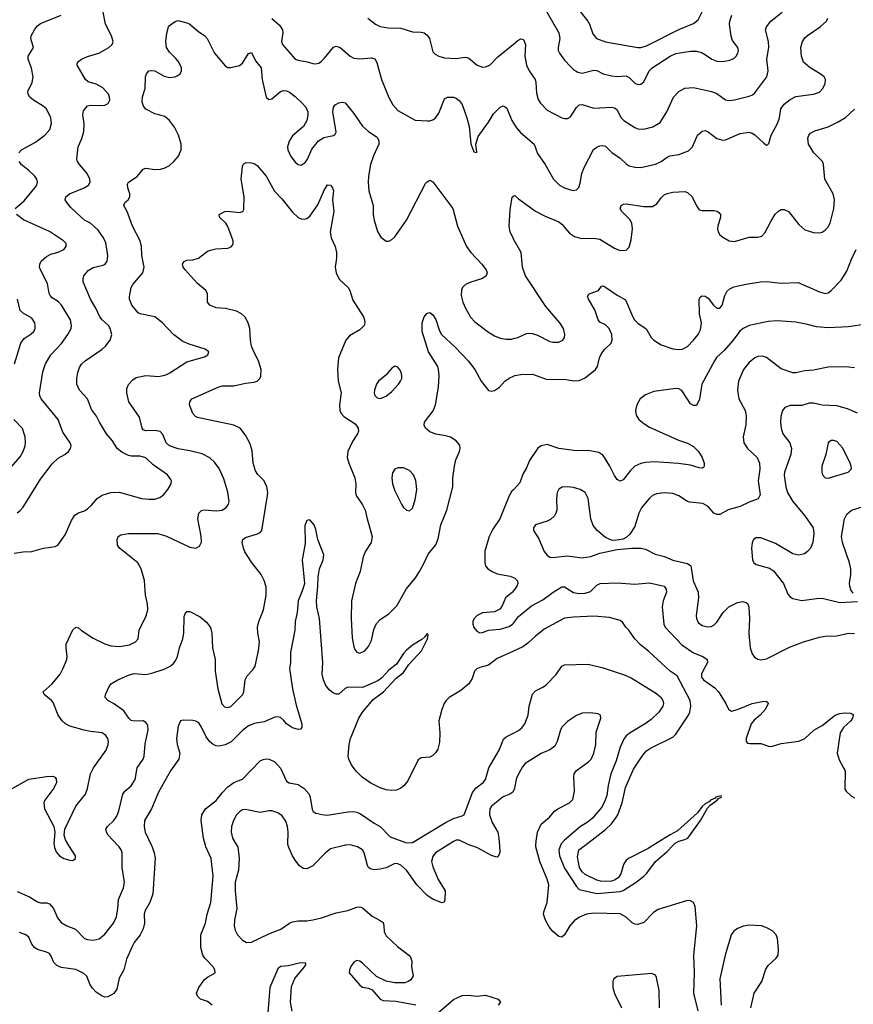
# Model space of a CAD drawing. Header units: inches. Extents: x 990586 to 1117858, y 769490 to 892071.
# Tile 169 of 248: x 1056627 to 1062322, y 838915 to 845639. Entities that reach past the tile are written whole.
import ezdxf

# ---------------------------------------------------------------- set-up
doc = ezdxf.new("R2010")
doc.units = ezdxf.units.IN
doc.header["$MEASUREMENT"] = 0
for name, color, linetype in [('B0853', 7, 'Continuous'), ('B0854', 7, 'Continuous'), ('B0863', 7, 'Continuous'), ('B0864', 7, 'Continuous')]:
    doc.layers.add(name, color=color, linetype=linetype)

msp = doc.modelspace()

# ---------------------------------------------------------------- linework, layer by layer
at = {"layer": 'B0853', "color": 6}
for points, elevation in [([(1056610, 839685.5), (1056695.1, 839650), (1056750, 839614.3), (1056770, 839608.8), (1056810, 839607), (1056830, 839600.1), (1056858.5, 839570), (1056884.8, 839504.8), (1056910, 839472.6), (1056949, 839450), (1057007.5, 839427.5), (1057070, 839365.4), (1057090, 839357.1), (1057130, 839353.6), (1057170, 839361.7), (1057210, 839393.3), (1057268.4, 839470), (1057287.8, 839512.2), (1057298, 839570), (1057302.2, 839630), (1057336.7, 839710), (1057343.6, 839750), (1057327.7, 839850), (1057328, 839950), (1057321.7, 839970), (1057307.4, 839990), (1057297.9, 840000)], 2500), ([(1057527.9, 840000), (1057532.7, 839990), (1057546.7, 839950), (1057553.1, 839913.1), (1057537.4, 839670), (1057516.5, 839610), (1057483.1, 839550), (1057478, 839530), (1057479.2, 839470), (1057471.6, 839430), (1057450, 839390), (1057410, 839337), (1057395.7, 839310), (1057357.8, 839222.2), (1057338.9, 839150), (1057306.5, 839093.5), (1057290, 839017.4), (1057270, 838989.2), (1057230, 838965.3), (1057210, 838964.4), (1057190, 838971.6), (1057150, 838998.5), (1057124.1, 839024.1), (1057108.9, 839048.9), (1057086.1, 839106.1), (1057065.7, 839125.7), (1057010, 839151.6), (1056910, 839167.2), (1056880.4, 839180.4), (1056860.7, 839200.7), (1056843.4, 839243.4), (1056830, 839261.2), (1056811.4, 839271.4), (1056750, 839288.2), (1056730, 839300.6), (1056710, 839324.6), (1056690, 839372.5), (1056669, 839389), (1056625.2, 839405.2)], 2400), ([(1056862.7, 840000), (1056865, 839985), (1056877, 839957), (1056898.4, 839930), (1056930, 839910.3), (1056970, 839899), (1056990, 839898), (1057009.5, 839910), (1057008.4, 839930), (1056964, 840000)], 2600), ([(1057941.4, 838910), (1057910, 838933.6), (1057862.7, 838950), (1057842.2, 838970), (1057836.3, 838990), (1057850.4, 839030), (1057890, 839085), (1057910, 839101.3), (1057963.6, 839130), (1057960.9, 839150), (1057949.4, 839170), (1057891.1, 839230), (1057877.8, 839250), (1057863.9, 839303.9), (1057863.8, 839390), (1057895.8, 839470), (1057907.5, 839530), (1057934.2, 839610), (1057949.9, 839789.9), (1057935.6, 839910), (1057898.9, 839990), (1057896.4, 840000)], 2400), ([(1058110.6, 840000), (1058116.6, 839990), (1058127.8, 839910), (1058122.9, 839830), (1058099.3, 839750), (1058098.9, 839690), (1058110.9, 839570), (1058094.5, 839490), (1058093.1, 839450), (1058100.3, 839420.3), (1058114.4, 839390), (1058150, 839353.5), (1058177.7, 839337.7), (1058210, 839338.8), (1058330, 839395.7), (1058411.4, 839428.6), (1058469.8, 839470.2), (1058490, 839479.3), (1058530, 839485.3), (1058590, 839485.3), (1058630, 839492.2), (1058690, 839505.7), (1058790, 839540), (1058870, 839556.6), (1058930, 839579.3), (1058950, 839580.5), (1058970, 839574.7), (1059035.8, 839515.8), (1059090, 839488.2), (1059110, 839472.6), (1059115.8, 839450), (1059117.1, 839410), (1059130, 839382.5), (1059208.7, 839308.7), (1059285.3, 839250), (1059296.5, 839236.5), (1059305.9, 839210), (1059304.5, 839170), (1059314.8, 839110), (1059298.4, 839081.6), (1059282.2, 839070), (1059258.2, 839061.8), (1059190, 839060.9), (1059131.9, 839071.9), (1059065.8, 839105.8), (1058970, 839195.7), (1058950, 839210.3), (1058930, 839214.5), (1058910, 839203.8), (1058890, 839173), (1058879.9, 839150), (1058878.8, 839130), (1058950, 839044.7), (1058970, 839032.3), (1059010, 839024.4), (1059034.1, 839014.1), (1059089.9, 838949.9), (1059110, 838940.1), (1059196.8, 838936.8), (1059332.4, 838912.4)], 2500), ([(1058843.3, 840000), (1058750, 839976.9), (1058716.8, 839950), (1058630, 839859.5), (1058590, 839839.4), (1058563.1, 839843.1), (1058539.8, 839859.8), (1058510, 839898.5), (1058490.6, 839930), (1058466, 839986), (1058462.4, 840000)], 2500), ([(1059546.7, 840000), (1059468.7, 839950), (1059450, 839924.5), (1059441.4, 839890), (1059450, 839854.7), (1059486.3, 839766.3), (1059533.3, 839690), (1059532, 839628), (1059527.4, 839612.6), (1059518.8, 839610), (1059510, 839609), (1059450, 839632.2), (1059410, 839658.7), (1059339.3, 839730), (1059270, 839830), (1059230, 839865), (1059210, 839874.7), (1059190, 839876.6), (1059130, 839848.1), (1059090, 839838.2), (1059050, 839832.2), (1059020.5, 839840.5), (1059009.5, 839849.5), (1059003.2, 839863.2), (1058981.1, 839950), (1058970, 839970), (1058934, 839990), (1058900.9, 840000)], 2500), ([(1059904.9, 840000), (1059908, 839952), (1059895.9, 839924.1), (1059890, 839920.4), (1059877.6, 839922.4), (1059850, 839931.8), (1059750, 839985.7), (1059708.8, 840000)], 2500), ([(1058488.5, 838868.5), (1058478, 838930), (1058483.5, 839036.5), (1058507.7, 839092.3), (1058573.9, 839170), (1058585.2, 839190), (1058578, 839198), (1058535.7, 839195.7), (1058462.9, 839177.1), (1058410, 839172.3), (1058390, 839158.3), (1058335.1, 839030), (1058323.2, 838856.8)], 2400), ([(1059490, 838860.5), (1059591.6, 838948.4), (1059650, 838974.4), (1059690, 838977.6), (1059750, 838971.4), (1059810, 838978.3), (1059894.9, 838950), (1059911.5, 838930), (1059895.8, 838910)], 2500)]:
    msp.add_lwpolyline(points, dxfattribs=dict(at, elevation=elevation))
at = {"layer": 'B0854', "color": 6}
for points, elevation in [([(1056590, 841996.8), (1056650, 842006), (1056710, 842006.4), (1056790, 842030.1), (1056870, 842040.8), (1056888.9, 842051.1), (1056937.9, 842122.1), (1056980.2, 842219.8), (1057003.5, 842256.5), (1057028, 842272), (1057070, 842285.8), (1057090, 842298.6), (1057117.1, 842322.9), (1057156.4, 842370), (1057190, 842392.9), (1057250, 842411.2), (1057310, 842412.3), (1057460.3, 842370), (1057510, 842363.8), (1057550, 842365.1), (1057583.8, 842376.2), (1057610, 842394.8), (1057639.4, 842430), (1057661.4, 842470), (1057664.1, 842490), (1057660.1, 842500.1), (1057636.9, 842530), (1057538.8, 842598.8), (1057490, 842646.5), (1057450, 842658.5), (1057390, 842658.9), (1057370, 842663.2), (1057325.4, 842685.4), (1057293.1, 842710), (1057262.5, 842762.5), (1057219.8, 842810), (1057172.1, 842890), (1057152.6, 842932.6), (1057117, 842977), (1057091.2, 843051.2), (1057035.1, 843110), (1057016.6, 843150), (1057016.6, 843190), (1057025, 843230), (1057036.4, 843263.6), (1057050, 843286.1), (1057074.5, 843310), (1057190, 843389.2), (1057213.3, 843410), (1057246.1, 843450), (1057257.1, 843490), (1057245.9, 843530), (1057233.4, 843550), (1057190.4, 843590.4), (1057175.8, 843610), (1057148.2, 843670), (1057111.1, 843730), (1057060.6, 843850), (1057059.9, 843870), (1057066.4, 843890), (1057094.4, 843925.6), (1057130, 843946.6), (1057197.2, 843962.8), (1057211.1, 843970), (1057225.6, 843990), (1057230.4, 844030), (1057215.7, 844115.7), (1057200.1, 844150), (1057162.8, 844202.8), (1057110.8, 844250), (1057070, 844271.4), (1057050, 844288.6), (1056977.3, 844357.3), (1056948.5, 844390), (1056937.9, 844410), (1056942.8, 844430), (1056967.6, 844450), (1057068.9, 844490), (1057097.1, 844510), (1057107.8, 844530), (1057105.6, 844550), (1057088.1, 844588.1), (1057034.9, 844650), (1057022.6, 844670), (1057018.7, 844690), (1057025.8, 844770), (1057052.9, 844827.1), (1057065, 844875), (1057067.4, 844927.4), (1057058, 844990), (1057064, 845016), (1057089.6, 845050.4), (1057110, 845055.1), (1057170, 845052.4), (1057210, 845055.7), (1057232.8, 845067.2), (1057242.5, 845090), (1057241.6, 845110), (1057234.4, 845130), (1057194.8, 845174.8), (1057150, 845199.8), (1057095.3, 845215.3), (1057076, 845230), (1057019, 845330), (1057021.2, 845350), (1057048.8, 845370), (1057090, 845387.8), (1057169, 845410), (1057237.2, 845450), (1057259, 845470), (1057265.4, 845490), (1057254.9, 845530), (1057213.3, 845610), (1057198.7, 845690)], 2700), ([(1056621.6, 844730), (1056639, 844750), (1056736.1, 844803.9), (1056798.4, 844850), (1056833, 844890), (1056844.9, 844930), (1056840.5, 844970), (1056810.1, 845030.1), (1056788.8, 845050), (1056721, 845090), (1056696.6, 845110), (1056684.6, 845130), (1056682.5, 845150), (1056713.3, 845210), (1056718.6, 845250), (1056708.4, 845308.4), (1056684.9, 845370), (1056685.7, 845390), (1056720.9, 845450), (1056703, 845510), (1056706.2, 845530), (1056730, 845574.8), (1056750, 845598.4), (1056770, 845613.4), (1056909.9, 845670.1)], 2800), ([(1056964, 840000), (1056939.2, 840039.2), (1056931.5, 840070), (1056936.4, 840110), (1057010.8, 840269.2), (1057076.5, 840350), (1057090.7, 840389.3), (1057111.2, 840490), (1057131.4, 840530), (1057217.3, 840650), (1057232.7, 840690), (1057234.1, 840710), (1057229.2, 840730), (1057216.6, 840750), (1057190, 840768.5), (1057110, 840777.5), (1057067.2, 840787.2), (1056970, 840814.4), (1056939.9, 840830), (1056917.7, 840850), (1056890.3, 840890), (1056856.3, 840976.3), (1056845.4, 840990), (1056793.7, 841030), (1056786.9, 841050), (1056850, 841103.9), (1056903.7, 841170), (1056925.2, 841210), (1056949.6, 841270.4), (1056951.9, 841290), (1056943.8, 841350), (1056945.4, 841374.6), (1056990, 841473), (1057009.9, 841490.1), (1057030, 841486), (1057050, 841468.1), (1057130, 841416.3), (1057210, 841376.1), (1057250, 841362.6), (1057310, 841358.3), (1057376.4, 841370), (1057418, 841390), (1057436, 841410), (1057442.8, 841470), (1057491.4, 841568.6), (1057502.4, 841610), (1057500.5, 841650), (1057485.9, 841710), (1057479.7, 841810), (1057457, 841890), (1057435.2, 841930), (1057309.9, 842030), (1057296.3, 842050), (1057292.2, 842090), (1057300.8, 842110), (1057319.3, 842120.7), (1057369.9, 842130.1), (1057570, 842130.9), (1057630, 842111.8), (1057790, 842035.9), (1057830, 842030.7), (1057856.4, 842043.6), (1057868.6, 842071.4), (1057868.1, 842111.9), (1057844.1, 842230), (1057852.1, 842270), (1057870, 842286.4), (1057890, 842292.4), (1057970, 842284.2), (1058010, 842290.1), (1058040.9, 842310), (1058054.2, 842330), (1058058, 842350), (1058048.2, 842411.8), (1058022.8, 842502.8), (1057990, 842574.1), (1057958.2, 842618.2), (1057926.3, 842646.3), (1057874.5, 842674.5), (1057790, 842695.9), (1057710, 842707.6), (1057650, 842729), (1057628.8, 842748.8), (1057606.3, 842806.3), (1057586.4, 842826.4), (1057550, 842833.9), (1057490, 842830.5), (1057470, 842838.7), (1057463, 842850), (1057445.4, 842925.4), (1057372.4, 843030), (1057358.3, 843090), (1057358.3, 843121.7), (1057370, 843147.2), (1057399.8, 843180.2), (1057423.7, 843196.3), (1057490, 843208.7), (1057577.5, 843202.5), (1057626.4, 843213.6), (1057653.4, 843226.6), (1057770, 843302.3), (1057890, 843336.6), (1057911.6, 843350), (1057919.8, 843370), (1057895.4, 843390), (1057784, 843424), (1057742.7, 843442.7), (1057678.3, 843490), (1057603.8, 843570), (1057550, 843609.2), (1057450.7, 843630.7), (1057437.8, 843637.8), (1057392.5, 843690), (1057377.6, 843730), (1057376.9, 843750), (1057389.5, 843810), (1057399.5, 843830), (1057468.6, 843910), (1057476.9, 843950), (1057461.2, 844030), (1057458.6, 844090), (1057451, 844130), (1057396.9, 844230), (1057361.6, 844330), (1057338.1, 844370), (1057344.7, 844390), (1057368.1, 844410), (1057380.4, 844430), (1057379.6, 844450), (1057365.1, 844490), (1057363.6, 844516.4), (1057369.9, 844530.1), (1057430.9, 844569.1), (1057470, 844618.6), (1057490, 844625.4), (1057550, 844616), (1057590, 844618.6), (1057614.6, 844625.4), (1057650, 844644.2), (1057679.9, 844670), (1057712.5, 844707.5), (1057730.6, 844750), (1057730.2, 844790), (1057711.9, 844850), (1057684.6, 844904.6), (1057650.5, 844950.5), (1057617.8, 844977.8), (1057550, 844997.6), (1057490, 845029.3), (1057472.6, 845050), (1057464.6, 845075.4), (1057466.7, 845113.3), (1057484.8, 845170), (1057486.4, 845250), (1057494, 845270), (1057510, 845289.3), (1057526.7, 845293.3), (1057550, 845291), (1057613.8, 845253.8), (1057650, 845244.6), (1057690, 845249.7), (1057704, 845256), (1057724.5, 845270), (1057733.2, 845290), (1057732.5, 845310), (1057714.5, 845350), (1057694.8, 845374.8), (1057650, 845416.9), (1057629.5, 845450), (1057625.4, 845490), (1057632, 845548), (1057643.5, 845590), (1057650, 845599.5), (1057690, 845628), (1057710, 845633.2), (1057770, 845618.8), (1057790, 845608.6), (1057850, 845557.4), (1057890, 845530.8), (1057908.9, 845510), (1057959, 845410), (1058030, 845324.3), (1058050, 845312.4), (1058070, 845312.5), (1058130, 845326), (1058150, 845343.5), (1058190, 845409.2), (1058210, 845415.1), (1058238.7, 845358.7), (1058277.1, 845310), (1058283.9, 845230), (1058310.5, 845110), (1058330, 845093.8), (1058350, 845099.3), (1058410, 845149.7), (1058430, 845155), (1058450, 845152.8), (1058470, 845143.9), (1058510, 845115.1), (1058557.8, 845070), (1058581.8, 845041.8), (1058594.7, 845010), (1058595.9, 844990), (1058588.3, 844951.7), (1058565.2, 844910), (1058490, 844846.7), (1058468.5, 844810), (1058457.8, 844770), (1058459.5, 844750), (1058477.9, 844710), (1058510, 844666.3), (1058530, 844650.1), (1058550, 844646.3), (1058576.5, 844663.5), (1058593.2, 844686.8), (1058624.1, 844755.9), (1058668.2, 844811.8), (1058705.9, 844834.1), (1058770, 844847.9), (1058782.2, 844857.8), (1058788.3, 844871.7), (1058766.9, 845010), (1058770, 845042), (1058782.6, 845057.4), (1058807.7, 845072.3), (1058830, 845076.8), (1058850.6, 845070.6), (1058910, 844999.2), (1058970, 844911.4), (1059010, 844876.5), (1059062, 844842), (1059074, 844830), (1059081.9, 844810), (1059079.8, 844790), (1059043.2, 844710), (1059022.9, 844650), (1059009.9, 844570.1), (1059008.3, 844530), (1059012.4, 844470), (1059041, 844370), (1059042, 844310), (1059048.2, 844270), (1059071.9, 844191.9), (1059093.6, 844153.6), (1059130, 844126.5), (1059150, 844125.9), (1059170, 844137.4), (1059190, 844157.2), (1059270, 844270.1), (1059400.1, 844519.9), (1059410, 844532.5), (1059430, 844542.8), (1059450, 844531.3), (1059586.5, 844350), (1059617.3, 844230), (1059678.6, 844090), (1059709.3, 844049.3), (1059784, 843970), (1059813.7, 843930), (1059821.6, 843910), (1059815.1, 843890), (1059787.9, 843872.1), (1059710, 843847.2), (1059672.2, 843830), (1059651.6, 843810), (1059645.1, 843794.9), (1059643.3, 843756.7), (1059655.6, 843710), (1059672.2, 843670), (1059707.9, 843607.9), (1059737, 843577), (1059830, 843505.9), (1059870, 843481.4), (1059910, 843465.2), (1059950, 843458.1), (1059990, 843458.4), (1060000, 843461.1)], 2600), ([(1058350, 845648), (1058403.1, 845603.1), (1058422.8, 845570), (1058424.9, 845550), (1058416.3, 845490), (1058422.4, 845470), (1058510, 845370.8), (1058530, 845362.3), (1058591.8, 845351.8), (1058630, 845339.2), (1058650, 845337.4), (1058670, 845342.7), (1058690, 845355.4), (1058710, 845376.1), (1058770, 845451), (1058790, 845459.2), (1058817.6, 845450), (1058885.5, 845390), (1058910, 845376.5), (1058950, 845371.7), (1059030, 845379.1), (1059052.8, 845372.8), (1059068.2, 845348.2), (1059098, 845230), (1059150, 845107.4), (1059176.9, 845056.9), (1059210, 845019.8), (1059330, 844953.3), (1059410, 844948.1), (1059430, 844949.1), (1059450, 844956.5), (1059470, 844971.9), (1059490, 845000.4), (1059530, 845098.5), (1059550.1, 845110.1), (1059590, 845109.6), (1059610, 845103.1), (1059630, 845088.4), (1059650, 845060.5), (1059682, 844970), (1059697.3, 844910), (1059710, 844790.8), (1059730, 844738), (1059750, 844732), (1059744.2, 844790), (1059758.7, 844841.3), (1059830, 844938.9), (1059863.6, 844996.4), (1059910, 845041.9), (1059930, 845050.1), (1059944.8, 845044.8), (1059954.4, 845034.4), (1059989.1, 844950), (1060000, 844932.6)], 2700), ([(1059005, 845650), (1059057.4, 845610), (1059090, 845593.4), (1059144.2, 845584.2), (1059230, 845582.4), (1059310, 845556.3), (1059370, 845555.1), (1059390, 845549.6), (1059410, 845533.7), (1059426.4, 845510), (1059450, 845420.1), (1059464.7, 845404.7), (1059490, 845389.4), (1059530, 845379.6), (1059610, 845375.2), (1059670, 845384.3), (1059682.1, 845382.1), (1059696, 845376), (1059751.4, 845330), (1059790, 845316.1), (1059810, 845317.1), (1059837.9, 845330), (1059893.4, 845386.6), (1060000, 845472.2)], 2800), ([(1056596.5, 844350), (1056657.6, 844402.4), (1056730.8, 844490), (1056744.8, 844510), (1056749.9, 844530), (1056744.9, 844550), (1056731, 844570), (1056689.9, 844610), (1056637.7, 844650), (1056630, 844661.8), (1056624.8, 844670)], 2800), ([(1057297.9, 840000), (1057232, 840070), (1057220.3, 840090), (1057216.3, 840110), (1057226.1, 840130), (1057270, 840170.4), (1057290, 840199.4), (1057304, 840236), (1057332.2, 840350), (1057346.2, 840370), (1057390, 840406.2), (1057416.8, 840450), (1057430.4, 840530), (1057470, 840589.7), (1057477.1, 840610), (1057485.1, 840694.9), (1057505.8, 840790), (1057502.4, 840822.4), (1057490, 840840.5), (1057470, 840850.5), (1057410, 840848.2), (1057390, 840853.6), (1057373, 840870), (1057338.7, 840918.7), (1057268.3, 840968.3), (1057229.4, 840990), (1057210.9, 841010), (1057214.1, 841030), (1057241.9, 841090), (1057255.2, 841104.8), (1057298.8, 841130), (1057370, 841163.3), (1057410, 841173.4), (1057490, 841167.9), (1057530, 841175.5), (1057615.4, 841204.6), (1057655, 841225), (1057677.5, 841242.5), (1057694.8, 841265.2), (1057705.7, 841290), (1057719.1, 841350), (1057742.5, 841410), (1057748.5, 841450), (1057750, 841563.8), (1057757.2, 841582.8), (1057770, 841597.9), (1057790, 841598.7), (1057860.8, 841560.8), (1057903.8, 841523.8), (1057930, 841487.3), (1057939.7, 841450), (1057944.2, 841350), (1057963.2, 841270), (1057963.2, 841190), (1057980, 841070), (1058007.4, 840967.4), (1058025.8, 840945.8), (1058050, 840942.5), (1058070, 840949.2), (1058151.5, 841030), (1058159.4, 841050), (1058168.5, 841131.5), (1058182.1, 841157.9), (1058219.7, 841200.3), (1058235.1, 841224.9), (1058259.8, 841330), (1058264.9, 841390), (1058253.3, 841450), (1058250.8, 841490), (1058260.8, 841530), (1058292.7, 841610), (1058310.2, 841710.2), (1058310, 841765.1), (1058296.4, 841810), (1058276.4, 841850), (1058210, 841935.4), (1058166.1, 842006.1), (1058155.4, 842030), (1058146.8, 842070), (1058151.4, 842090), (1058170, 842103.8), (1058252.8, 842127.2), (1058270, 842136.6), (1058282.4, 842150), (1058320.6, 842390), (1058322.6, 842410), (1058315.1, 842450), (1058297.7, 842490), (1058254.1, 842534.1), (1058239, 842559), (1058222, 842610), (1058215, 842695), (1058202.4, 842742.4), (1058170, 842801.3), (1058132.4, 842850), (1058089.8, 842869.8), (1057843, 842923), (1057828.5, 842930), (1057809.2, 842950), (1057787.5, 843010), (1057789.9, 843030), (1057803.9, 843050), (1057983, 843130), (1058010, 843138), (1058090, 843138.4), (1058170, 843156.8), (1058230, 843163.5), (1058249.5, 843170.5), (1058268.8, 843190), (1058274.6, 843205.4), (1058276.2, 843250), (1058257.9, 843310), (1058225.9, 843370), (1058210.4, 843410), (1058203.6, 843450), (1058199.7, 843530), (1058187.9, 843570), (1058167.3, 843607.3), (1058143.4, 843630), (1058107.8, 843647.8), (1058033.9, 843666.1), (1057970, 843672.5), (1057925.5, 843690), (1057909.8, 843710), (1057911, 843770), (1057898, 843790), (1057840.3, 843840.3), (1057758.1, 843930), (1057743.7, 843950), (1057739.1, 843970), (1057750, 843986.9), (1057770, 843996.6), (1057810, 843998.3), (1057848.3, 844011.7), (1057910, 844057.8), (1057930, 844065.8), (1057966.6, 844073.4), (1058050, 844080.1), (1058072.4, 844087.6), (1058081.2, 844098.8), (1058086.5, 844110), (1058086.3, 844130), (1058050, 844227.9), (1058034.7, 844250), (1057991.6, 844290), (1057990.5, 844310), (1058028.4, 844330), (1058048, 844332), (1058130, 844322.2), (1058150.9, 844329.1), (1058157.9, 844342.1), (1058161.2, 844430), (1058139.7, 844550), (1058150, 844636), (1058153.7, 844650), (1058161.9, 844658.1), (1058175.2, 844664.8), (1058210, 844662.3), (1058230, 844657.7), (1058250, 844643.8), (1058310, 844570.1), (1058367.7, 844467.7), (1058417.1, 844417.1), (1058490, 844325.1), (1058530, 844289.3), (1058550, 844279.7), (1058570, 844276.4), (1058590, 844281.6), (1058610, 844296.6), (1058664.1, 844375.9), (1058710, 844478.7), (1058730, 844512.3), (1058750.8, 844510), (1058764.6, 844490), (1058770.6, 844470), (1058763.8, 844410), (1058773.9, 844330), (1058747.4, 844190), (1058754.6, 844150), (1058782.4, 844090), (1058792.5, 844050), (1058792, 844010), (1058783.1, 843950), (1058788.2, 843910), (1058810, 843866.7), (1058870.7, 843810), (1058882.1, 843790), (1058903, 843723), (1058976.1, 843610), (1058983.1, 843590), (1058985.8, 843570), (1058980.9, 843550), (1058950, 843521), (1058880.6, 843479.4), (1058855.3, 843450), (1058804.8, 843330), (1058798.3, 843250), (1058803, 843170), (1058824.2, 843090), (1058812.5, 843010), (1058814, 842970), (1058823.1, 842950), (1058841.2, 842930), (1058918.4, 842878.4), (1058940.4, 842850), (1058942.5, 842830), (1058934, 842810), (1058901.3, 842758.7), (1058868.1, 842690), (1058865.2, 842650), (1058875.9, 842610), (1058917.4, 842510), (1058923.9, 842470), (1058920.8, 842410), (1058926, 842390), (1058970, 842326.8), (1058988, 842290), (1059000.4, 842230), (1059035, 842110), (1059028, 842070), (1058989.2, 842010.8), (1058972.8, 841970), (1058953.7, 841870), (1058921, 841790), (1058893.4, 841670), (1058891.5, 841550), (1058898.7, 841418.7), (1058910, 841356), (1058917.5, 841337.5), (1058930, 841319.5), (1058950, 841313), (1058985.2, 841330), (1059010, 841357.8), (1059030, 841399.8), (1059045.6, 841474.4), (1059065.4, 841514.6), (1059090, 841542), (1059150, 841581.5), (1059203.4, 841636.6), (1059268.5, 841750), (1059331.8, 841828.2), (1059358.3, 841870), (1059391.1, 841930), (1059416.9, 841990), (1059470, 842053.8), (1059486.6, 842093.4), (1059505.3, 842190), (1059546.4, 842290), (1059585.9, 842450), (1059587.2, 842510), (1059597.7, 842590), (1059607.2, 842632.8), (1059631.6, 842690), (1059636.4, 842710), (1059633, 842733), (1059610, 842764.1), (1059570, 842787.3), (1059537.6, 842797.6), (1059470, 842808.3), (1059430, 842825.1), (1059399.9, 842850), (1059389.9, 842870), (1059392.8, 842890), (1059451, 842969), (1059468.8, 843010), (1059489.3, 843130), (1059492.9, 843210), (1059489.4, 843249.4), (1059482.7, 843270), (1059419.7, 843370), (1059376.4, 843510), (1059376, 843570), (1059390, 843609), (1059410, 843635.5), (1059430, 843639.9), (1059450, 843623.6), (1059470, 843591.9), (1059495.2, 843515.2), (1059509.3, 843490), (1059602.6, 843402.6), (1059691.7, 843310), (1059736.9, 843250), (1059779.5, 843170), (1059830, 843107.8), (1059850, 843101.6), (1059870, 843106.4), (1059905.9, 843130), (1059942.6, 843170), (1059970, 843191), (1060000, 843204.5)], 2500), ([(1060000, 844143.3), (1059979, 844190), (1059971.6, 844230), (1059978.2, 844341.8), (1059991.5, 844428.5), (1060000, 844434.2)], 2600), ([(1056610, 842272.5), (1056630, 842286.3), (1056651.7, 842310), (1056770, 842500.8), (1056850, 842606.3), (1056890, 842644.1), (1056935.6, 842670), (1056960.6, 842690), (1056974.1, 842710), (1056977.9, 842730), (1056972.7, 842750), (1056921.7, 842821.7), (1056889.5, 842910), (1056774.5, 843050), (1056765.3, 843070), (1056762.6, 843090), (1056785.9, 843234.1), (1056803.8, 843290), (1056840.3, 843350), (1056912.5, 843427.5), (1056956.9, 843490), (1056978.2, 843530), (1056981.3, 843550), (1056974.2, 843590), (1056913.8, 843690), (1056891.9, 843711.9), (1056850, 843739.3), (1056835.5, 843755.5), (1056828.5, 843770), (1056818.4, 843838.4), (1056769.6, 843930), (1056763.5, 843950), (1056764.1, 843970), (1056773.6, 843990), (1056810, 844023.2), (1056841.2, 844038.8), (1056890, 844052.7), (1056929.2, 844070), (1056945.4, 844090), (1056944.4, 844110), (1056926, 844130), (1056830, 844193.4), (1056653.5, 844273.5), (1056605.4, 844310)], 2800), ([(1056592.5, 843290), (1056634.6, 843430), (1056657.4, 843462.6), (1056706.5, 843493.5), (1056724, 843510), (1056732.5, 843530), (1056733.7, 843550), (1056729.7, 843570), (1056710, 843600.1), (1056650, 843634.4), (1056630, 843654), (1056611.6, 843730)], 2900), ([(1056570, 842584.3), (1056630, 842654.5), (1056650.2, 842690), (1056664.6, 842730), (1056667.9, 842752.1), (1056665.1, 842790), (1056647.6, 842847.6), (1056587.9, 842907.9)], 2900), ([(1060000, 842429.6), (1059990, 842419.2), (1059971.3, 842388.7), (1059906.5, 842230), (1059859.4, 842160.6), (1059835, 842110), (1059805, 842010), (1059804.6, 841930), (1059809.8, 841909.8), (1059825, 841890), (1059855, 841870), (1059890, 841854.3), (1059978.8, 841838.8), (1060000, 841830.8)], 2500), ([(1060000, 841327), (1059890, 841276.8), (1059830, 841231.2), (1059770, 841215.8), (1059750, 841205.8), (1059734.4, 841190), (1059719.1, 841140.9), (1059695.3, 841104.7), (1059641.2, 841058.8), (1059561.6, 841010), (1059539.8, 840990), (1059526.2, 840970), (1059510, 840928.2), (1059491.6, 840850), (1059497.9, 840770), (1059496.2, 840703.8), (1059483.1, 840656.9), (1059468, 840632), (1059450, 840613.8), (1059430, 840603.5), (1059370, 840598), (1059350, 840584.8), (1059279.7, 840440.3), (1059252.3, 840407.7), (1059230, 840391.7), (1059201.8, 840378.2), (1059170, 840374.6), (1059130, 840379.4), (1059090, 840392.6), (1059026.1, 840426.1), (1058966.5, 840466.5), (1058926.4, 840506.4), (1058895, 840550), (1058874.7, 840590), (1058871.2, 840610), (1058877.7, 840690), (1058887.4, 840730), (1058944.5, 840870), (1058968.9, 840911.1), (1059042.7, 840997.3), (1059112, 841050), (1059198.8, 841141.2), (1059250, 841181.7), (1059284.9, 841235.1), (1059373.1, 841330), (1059413.5, 841410), (1059416.7, 841436.7), (1059410, 841447.3), (1059394.7, 841425.3), (1059373.4, 841406.6), (1059310, 841367.4), (1059270, 841334), (1059250, 841311.6), (1059202.4, 841237.6), (1059150, 841196.6), (1059097.9, 841142.1), (1059074.9, 841125.1), (1058970, 841079.6), (1058870, 841081.6), (1058850, 841070.8), (1058806.4, 841033.6), (1058790, 841032.2), (1058770, 841040.2), (1058741.7, 841061.7), (1058716.2, 841096.2), (1058703, 841130), (1058694.4, 841170), (1058698, 841250), (1058675.7, 841550), (1058658.1, 841630), (1058654.3, 841670), (1058664.2, 841770), (1058665.5, 841834.5), (1058676.4, 841890), (1058701.5, 841950), (1058704, 841984), (1058664.5, 842090), (1058650, 842158), (1058637.9, 842190), (1058610, 842224.6), (1058598, 842222), (1058590, 842218), (1058575.3, 842184.7), (1058578.4, 842061.6), (1058557.3, 841950), (1058572.2, 841790), (1058562.6, 841750), (1058529.5, 841669.5), (1058522.1, 841590), (1058509.2, 841530), (1058507.5, 841470), (1058477.7, 841317.7), (1058478, 841250), (1058471.4, 841208.6), (1058490.1, 841070), (1058516.9, 840956.9), (1058555.4, 840830), (1058555.1, 840804.9), (1058546.3, 840793.7), (1058530, 840790.9), (1058490, 840803.1), (1058450, 840829.8), (1058430, 840856.5), (1058410, 840874), (1058390, 840878.8), (1058370, 840876.3), (1058296.6, 840843.4), (1058228.1, 840831.9), (1058190, 840816.6), (1058150, 840785.7), (1058071.7, 840708.3), (1058030, 840686.9), (1057990, 840677.3), (1057970, 840679.7), (1057950, 840688.5), (1057927.3, 840707.3), (1057902.3, 840742.3), (1057870, 840807.5), (1057850, 840836.3), (1057830, 840849.3), (1057810, 840854.3), (1057745, 840855), (1057725.4, 840850), (1057710, 840814), (1057698.8, 840730), (1057702.4, 840690), (1057720.6, 840630), (1057714.1, 840590), (1057656.9, 840510), (1057576.2, 840363.8), (1057527.6, 840250), (1057481.1, 840170), (1057478.7, 840130), (1057485.1, 840090), (1057527.9, 840000)], 2400), ([(1060000, 841738.6), (1059993.3, 841730), (1059946.7, 841690), (1059924, 841636), (1059906.5, 841613.5), (1059870, 841596.3), (1059790, 841589.3), (1059752.3, 841570), (1059732.1, 841550), (1059722.9, 841530), (1059722.2, 841510), (1059730, 841487.5), (1059750, 841463.3), (1059770, 841452.8), (1059790, 841455), (1059830, 841469.2), (1059910, 841476.1), (1059970, 841494.5), (1059992.9, 841510), (1060000, 841518.9)], 2500), ([(1057896.4, 840000), (1057884, 840050), (1057866.6, 840170), (1057870.8, 840209.2), (1057897.1, 840250), (1057970, 840307.2), (1058010, 840359.3), (1058050, 840401.2), (1058090, 840429.6), (1058150, 840451.4), (1058270, 840576.9), (1058290, 840587.8), (1058310, 840591.8), (1058330.5, 840590), (1058370, 840571.4), (1058410, 840528.4), (1058450, 840438.3), (1058467.6, 840427.6), (1058530, 840415.7), (1058570, 840389.7), (1058604, 840350), (1058612.2, 840330), (1058625.3, 840245.3), (1058632.4, 840232.4), (1058650, 840220.4), (1058690.6, 840210.6), (1058727.8, 840207.8), (1058870.5, 840230.5), (1058910, 840231.4), (1058930, 840226.4), (1058955, 840215), (1059050, 840151.1), (1059090, 840130), (1059158.7, 840058.7), (1059270, 840017.8), (1059310, 840019.7), (1059541.2, 840158.8), (1059590, 840184.4), (1059650, 840201.6), (1059662.7, 840210), (1059719.5, 840360.5), (1059746, 840394), (1059792.4, 840430), (1059808.9, 840450), (1059832.5, 840530), (1059901.9, 840650), (1059933.5, 840726.5), (1059950, 840741.2), (1060000, 840767.3)], 2400), ([(1056560.6, 840379.4), (1056690, 840452.7), (1056811.6, 840471.6), (1056852.8, 840472.8), (1056866.9, 840466.9), (1056875.6, 840455.6), (1056878.5, 840430), (1056861.4, 840390), (1056799.1, 840310), (1056792.8, 840290), (1056797, 840250), (1056861, 840130), (1056868.1, 840090), (1056861.2, 840010), (1056862.7, 840000)], 2600), ([(1060000, 840373.3), (1059995.7, 840364.3), (1059976.1, 840350), (1059929.1, 840330.9), (1059850, 840267.1), (1059839.3, 840250), (1059837, 840210), (1059855.6, 840155.6), (1059893.3, 840090), (1059901.6, 840050), (1059904.9, 840000)], 2500), ([(1058462.4, 840000), (1058459.9, 840010), (1058460.9, 840090), (1058456.4, 840130), (1058445.4, 840165.4), (1058421.3, 840201.3), (1058390, 840221.7), (1058350, 840236), (1058330, 840236.9), (1058270, 840225.9), (1058170, 840246.3), (1058150, 840242.6), (1058128.2, 840230), (1058109.2, 840210), (1058087, 840170), (1058073.5, 840130), (1058070.9, 840090), (1058080.6, 840050), (1058110.6, 840000)], 2500), ([(1059708.8, 840000), (1059690, 840006.5), (1059630, 840036.3), (1059610, 840035.5), (1059590, 840027.8), (1059546.7, 840000)], 2500), ([(1058900.9, 840000), (1058890, 840003.3), (1058850, 840001.7), (1058843.3, 840000)], 2500)]:
    msp.add_lwpolyline(points, dxfattribs=dict(at, elevation=elevation))
at = {"layer": 'B0854', "color": 6, "elevation": 2600}
for points in [[(1059190, 843274.2), (1059170, 843260.4), (1059128.9, 843211.1), (1059077.7, 843170), (1059065.4, 843150), (1059051.8, 843110), (1059048.8, 843090), (1059053.7, 843073.7), (1059070, 843057.2), (1059090, 843052.5), (1059130, 843067.7), (1059170, 843101), (1059214.9, 843150), (1059229.9, 843170), (1059237.9, 843190), (1059238.5, 843210), (1059230, 843239.2), (1059210, 843266.6)], [(1059210, 842579.9), (1059189.7, 842570.3), (1059174.2, 842545.8), (1059168.8, 842510), (1059174.5, 842470), (1059190, 842421.3), (1059236, 842330), (1059250, 842308.5), (1059270, 842289.3), (1059290, 842285.4), (1059310, 842303.2), (1059330, 842360.4), (1059339.5, 842430), (1059333, 842493), (1059318, 842530), (1059290, 842560.6), (1059250, 842579.6)]]:
    msp.add_lwpolyline(points, close=True, dxfattribs=at)
at = {"layer": 'B0863', "color": 6}
for points, elevation in [([(1061262.8, 838870), (1061232, 838990), (1061238.1, 839130), (1061231.6, 839250), (1061252.1, 839450), (1061242.4, 839582.4), (1061230, 839611.2), (1061210, 839622.1), (1061190, 839622.8), (1060990, 839563.2), (1060957.5, 839542.5), (1060890, 839472.6), (1060850, 839459.5), (1060830, 839463.1), (1060812.3, 839472.3), (1060770.9, 839510), (1060730, 839532.2), (1060550, 839537.3), (1060500.4, 839530), (1060450.8, 839510), (1060414.5, 839485.5), (1060385.8, 839450), (1060350, 839389), (1060330, 839373.9), (1060310, 839379), (1060270, 839411.8), (1060243.5, 839443.5), (1060218.3, 839490), (1060205.9, 839530), (1060207.6, 839547.6), (1060230, 839610.2), (1060241.7, 839730), (1060230.7, 839770), (1060181.2, 839890), (1060154, 839990), (1060154.1, 840000)], 2500), ([(1060322.4, 840000), (1060310, 839970), (1060314.3, 839930), (1060350, 839844.2), (1060430, 839718.9), (1060450, 839699), (1060570, 839671.1), (1060730, 839684.8), (1060750, 839693), (1060837.7, 839750), (1060891.6, 839790), (1060911.5, 839810), (1060970.4, 839890), (1061050, 839957.8), (1061090.1, 840000)], 2400), ([(1060951.9, 840000), (1060919.9, 839980.1), (1060790, 839912.9), (1060770, 839898.5), (1060751.3, 839870), (1060734.7, 839805.3), (1060718.3, 839781.7), (1060694.8, 839765.2), (1060670, 839756.7), (1060633, 839753), (1060595.5, 839755.5), (1060570, 839762.4), (1060490, 839801.2), (1060470, 839819.8), (1060451.9, 839850), (1060438.2, 839921.8), (1060448, 839970), (1060487.3, 840000)], 2400), ([(1061622.8, 838890), (1061644.3, 838990), (1061697.6, 839070), (1061724.3, 839155.7), (1061740.2, 839179.8), (1061794.9, 839230), (1061808, 839250), (1061811.6, 839288.4), (1061804.6, 839364.6), (1061794.4, 839390), (1061773.4, 839413.4), (1061735.9, 839435.9), (1061694.8, 839450), (1061610, 839456.3), (1061570.9, 839449.1), (1061530, 839433), (1061505.2, 839414.8), (1061486.8, 839390), (1061445.8, 839250), (1061411.2, 839090), (1061419.3, 838910)], 2500), ([(1060998.8, 838890), (1060995.7, 839010), (1060977.9, 839097.9), (1060970, 839114.2), (1060944.3, 839124.3), (1060710, 839104.9), (1060686, 839090), (1060679, 839070), (1060679.7, 839030), (1060690, 838988.3), (1060738.5, 838890)], 2600)]:
    msp.add_lwpolyline(points, dxfattribs=dict(at, elevation=elevation))
at = {"layer": 'B0864', "color": 6}
for points, elevation in [([(1060172.2, 845792.2), (1060310.5, 845550), (1060317.5, 845510), (1060305.4, 845450), (1060306.8, 845430), (1060315.3, 845410), (1060350, 845362.5), (1060390, 845319.3), (1060410, 845299.3), (1060440.4, 845280.4), (1060470, 845275.1), (1060550, 845295.5), (1060570, 845291.4), (1060613.6, 845270), (1060670, 845255.8), (1060710, 845251.1), (1060770, 845255.9), (1060790, 845245.4), (1060830, 845205), (1060850, 845196.7), (1060870, 845199.9), (1060890, 845215.2), (1060928.5, 845290), (1060947.1, 845310), (1061071.9, 845390), (1061110, 845408), (1061210, 845424.5), (1061250, 845425), (1061292.9, 845412.9), (1061356.3, 845370), (1061390, 845355.9), (1061430, 845353.9), (1061478, 845362), (1061505.1, 845374.9), (1061521.4, 845390), (1061534.3, 845410), (1061538.8, 845430), (1061533.1, 845450), (1061496.8, 845496.8), (1061486.7, 845526.7), (1061477.3, 845610), (1061478.3, 845630), (1061491.3, 845670)], 2900), ([(1060437.4, 845717.4), (1060509.3, 845630), (1060520.3, 845610), (1060542.9, 845542.9), (1060567.7, 845510), (1060630, 845488.6), (1060850, 845450.4), (1060870, 845450.4), (1060910, 845461.2), (1061130, 845572.5), (1061230, 845613.3), (1061262.3, 845637.7), (1061337, 845790)], 3000), ([(1060000, 845472.2), (1060030, 845496.4), (1060050, 845508.1), (1060070, 845504.1), (1060082.6, 845470), (1060079.1, 845390), (1060088.5, 845330), (1060106.8, 845290), (1060148.5, 845230), (1060153.7, 845210), (1060157.3, 845137.3), (1060170, 845095), (1060185.9, 845070), (1060230, 845021.6), (1060330, 844970.1), (1060350, 844964.4), (1060370, 844965), (1060390, 844976.8), (1060430, 845040.9), (1060450, 845057.9), (1060470, 845059.5), (1060550, 845034.4), (1060670, 845042.3), (1060690, 845037.7), (1060706.5, 845026.5), (1060735.8, 844970), (1060755.2, 844950), (1060830, 844903), (1060850, 844895.2), (1060890, 844892.7), (1060952.9, 844907.1), (1061002.5, 844937.5), (1061048.2, 845010), (1061094.1, 845110), (1061131.2, 845148.8), (1061170, 845170.8), (1061230, 845175.5), (1061352.2, 845150), (1061390, 845135.8), (1061450, 845092.7), (1061470, 845088.5), (1061510, 845092.6), (1061610, 845116.5), (1061633.8, 845126.2), (1061650, 845140.4), (1061732.1, 845250), (1061740.1, 845290), (1061731.9, 845370), (1061745.1, 845450), (1061741.8, 845490), (1061722.5, 845570), (1061728.4, 845590), (1061757.5, 845630), (1061836.7, 845690)], 2800), ([(1060000, 844932.6), (1060020.2, 844900.2), (1060049, 844869), (1060140.9, 844790), (1060165, 844725), (1060215.9, 844650), (1060273.7, 844550), (1060313.9, 844510), (1060350, 844490.7), (1060390, 844476.7), (1060410, 844473.3), (1060430, 844477.1), (1060446.6, 844493.4), (1060456.6, 844523.4), (1060467.9, 844590), (1060482.8, 844630), (1060547.8, 844752.2), (1060570, 844769.3), (1060590, 844777), (1060610, 844779.9), (1060630, 844775.6), (1060673.4, 844733.4), (1060730, 844693.7), (1060770, 844655.1), (1060790, 844642.3), (1060830, 844632), (1060870, 844630.6), (1060970, 844652.6), (1061009.4, 844670.6), (1061050, 844701.1), (1061069.3, 844710), (1061130, 844718.9), (1061195.5, 844744.5), (1061222.8, 844770), (1061257.5, 844850), (1061290, 844878), (1061310, 844881.9), (1061330, 844873.8), (1061390, 844827.5), (1061430, 844815.6), (1061450, 844818.8), (1061550, 844862.6), (1061610, 844871.7), (1061630, 844865.5), (1061650, 844852.1), (1061710, 844797), (1061730, 844783.6), (1061734.9, 844785.1), (1061745.5, 844794.5), (1061760.7, 844850), (1061804.3, 844930), (1061817, 844970), (1061827.8, 845030), (1061850, 845062.9), (1061890, 845094.1), (1061930, 845113.8), (1062049.6, 845130.4), (1062090, 845144.6), (1062114.5, 845170), (1062130, 845203.6), (1062133.1, 845230), (1062121.9, 845250), (1062096.7, 845270), (1062027.2, 845310), (1061982.3, 845350), (1061967.7, 845390), (1061964.1, 845450), (1061975.5, 845490), (1061990, 845514.6), (1062008.3, 845531.7), (1062096.7, 845590), (1062139, 845630), (1062148.2, 845650)], 2700), ([(1060000, 844434.2), (1060003.5, 844436.5), (1060010, 844438.9), (1060035.7, 844415.7), (1060152.1, 844332.1), (1060217.7, 844297.7), (1060310, 844258.9), (1060330, 844243.6), (1060382.6, 844182.6), (1060417.7, 844157.7), (1060466.2, 844146.2), (1060550, 844147.5), (1060590, 844139.8), (1060690, 844078.2), (1060730, 844062.7), (1060770, 844065.1), (1060790, 844085.1), (1060804.1, 844135.9), (1060814.7, 844210), (1060810.1, 844250.1), (1060795, 844275), (1060740.6, 844330), (1060730.4, 844350), (1060735.6, 844370), (1060750, 844380.6), (1060770, 844382.1), (1060890, 844363.4), (1060950, 844363.8), (1060979.2, 844380.8), (1061010, 844423.3), (1061030, 844442.5), (1061050, 844453.4), (1061090, 844462.6), (1061170, 844465.9), (1061190, 844459.9), (1061220.5, 844430), (1061250, 844369.2), (1061270, 844341.9), (1061290, 844335.9), (1061370, 844336.4), (1061391.6, 844331.6), (1061403.6, 844323.6), (1061413.7, 844310), (1061415.7, 844290), (1061396.8, 844230), (1061394.3, 844210), (1061398.8, 844190), (1061411, 844171), (1061430, 844154.8), (1061474.9, 844130), (1061510, 844124.9), (1061610, 844153.6), (1061670, 844154.4), (1061698.2, 844161.8), (1061717.3, 844182.7), (1061757.8, 844262.2), (1061788.8, 844311.2), (1061810, 844332.7), (1061830, 844342.3), (1061850, 844343.9), (1061878.2, 844330), (1061950, 844240.4), (1061990, 844204.2), (1062050, 844185), (1062090, 844182.9), (1062110, 844188.7), (1062130, 844201.6), (1062150, 844225), (1062163.6, 844250), (1062189.2, 844350), (1062194.4, 844410), (1062184.2, 844450), (1062127.8, 844550), (1062118.7, 844650), (1062111.9, 844670), (1062052.8, 844730), (1062016.6, 844790), (1062010.9, 844830), (1062017.4, 844850), (1062030, 844865), (1062059.9, 844880.1), (1062150, 844907.8), (1062219.2, 844940.8), (1062268.7, 844971.3), (1062330, 845028.1)], 2600), ([(1060000, 843461.1), (1060030, 843469.1), (1060090, 843495.9), (1060110, 843498.5), (1060130, 843496.7), (1060164.9, 843484.9), (1060250, 843442), (1060270, 843436.4), (1060310, 843437.5), (1060337.8, 843450), (1060349.9, 843470), (1060351.2, 843490), (1060342.3, 843530), (1060318.3, 843570), (1060220.5, 843680.5), (1060083.8, 843890), (1060061.3, 843950), (1060052, 844050), (1060001, 844141), (1060000, 844143.3)], 2600), ([(1060000, 843204.5), (1060010, 843209), (1060050, 843216.5), (1060130, 843218.1), (1060230, 843182.3), (1060350, 843184.3), (1060410, 843173.3), (1060450, 843174.8), (1060490, 843193.9), (1060560.9, 843250), (1060574.8, 843270), (1060589.2, 843330), (1060601.2, 843358.8), (1060624.9, 843390), (1060667.6, 843430), (1060675.3, 843450), (1060671.7, 843490), (1060654.2, 843530), (1060630, 843555), (1060590, 843573.1), (1060579.6, 843590), (1060557, 843657), (1060512.4, 843730), (1060505.8, 843750), (1060515.6, 843764.4), (1060525.1, 843770), (1060582, 843790), (1060601.3, 843818.7), (1060610, 843821.6), (1060630, 843812.1), (1060710, 843757.9), (1060766.9, 843726.9), (1060813.8, 843613.8), (1060827.8, 843590), (1060850, 843567.6), (1060907.9, 843527.9), (1060941.3, 843470), (1060959.6, 843450), (1061010, 843419.2), (1061090, 843392.3), (1061130, 843387.2), (1061155.8, 843390), (1061190, 843408.3), (1061230, 843450.1), (1061262.4, 843490), (1061278.3, 843521.7), (1061284.2, 843570), (1061272.3, 843630), (1061269.9, 843730.1), (1061275.6, 843744.4), (1061286.6, 843753.4), (1061310, 843751.4), (1061330, 843738.2), (1061366.5, 843690), (1061390, 843668.8), (1061410, 843669.7), (1061426.6, 843690), (1061443.5, 843756.5), (1061457.8, 843782.2), (1061478.3, 843801.7), (1061506.1, 843813.9), (1061590, 843833.8), (1061688.6, 843848.6), (1061730, 843850.3), (1061830, 843840.2), (1061945.6, 843845.6), (1062090, 843780.7), (1062130, 843770.1), (1062150, 843774.3), (1062170.4, 843789.6), (1062239.6, 843860.4), (1062278.7, 843921.3), (1062310, 844003.5), (1062342.5, 844070)], 2500), ([(1062410, 843560.5), (1062290, 843542.5), (1062150, 843533.9), (1062070, 843541.2), (1062010, 843558.2), (1061930, 843572.9), (1061802.9, 843582.9), (1061741.1, 843578.9), (1061610, 843549.9), (1061570, 843531.2), (1061547.6, 843512.4), (1061502.3, 843450), (1061440.2, 843379.8), (1061388.1, 843331.9), (1061373, 843310), (1061286.4, 843150), (1061271.2, 843048.8), (1061250, 843004.5), (1061230, 843003.4), (1061210, 843016.7), (1061150, 843106.1), (1061130, 843117.4), (1061110, 843120.4), (1060959.8, 843100.2), (1060902.9, 843077.1), (1060866.4, 843050), (1060842.4, 843010), (1060833.5, 842970), (1060839.5, 842939.5), (1060856.5, 842910), (1060890, 842881), (1060930, 842856.3), (1061128.2, 842768.2), (1061190, 842747.1), (1061230, 842723.7), (1061264.9, 842690), (1061289.5, 842650), (1061302.5, 842610), (1061303.9, 842590), (1061297.9, 842582.1), (1061290, 842577.4), (1061270, 842579), (1061210, 842595.9), (1061127.6, 842607.6), (1060961.3, 842618.7), (1060904.4, 842615.6), (1060870, 842608.4), (1060829.8, 842590.2), (1060799.1, 842560.9), (1060750, 842495.9), (1060730, 842488.2), (1060710, 842498.6), (1060690, 842526.6), (1060659.5, 842590), (1060623.2, 842650), (1060610, 842665.6), (1060582.7, 842682.7), (1060510, 842697.8), (1060430, 842695.5), (1060310, 842710.7), (1060230, 842737.3), (1060190, 842730.2), (1060166.6, 842713.4), (1060110.8, 842630), (1060090, 842577.7), (1060064.7, 842535.3), (1060044.1, 842475.9), (1060000, 842429.6)], 2500), ([(1062330, 843262), (1062270, 843269.4), (1062150, 843266.8), (1062050, 843245.2), (1061990, 843242.2), (1061930, 843227.8), (1061910, 843228.4), (1061830, 843254.4), (1061730, 843333.1), (1061701.9, 843341.9), (1061670, 843339.8), (1061648.6, 843330), (1061610, 843297.9), (1061572.2, 843250), (1061537, 843170), (1061531.3, 843110), (1061540.7, 843050), (1061582.7, 842970), (1061590, 842934.9), (1061588.3, 842871.7), (1061570.7, 842790), (1061573.6, 842750), (1061599.6, 842710), (1061665.1, 842650), (1061682, 842610), (1061683.9, 842570), (1061671.5, 842490), (1061685.6, 842394.4), (1061672.6, 842367.4), (1061610, 842345.2), (1061550, 842314.1), (1061467.1, 842292.9), (1061410, 842260.3), (1061390, 842259.1), (1061370, 842269.9), (1061330, 842314.4), (1061294.8, 842334.8), (1061204.4, 842344.4), (1061188.7, 842350), (1061130, 842388.3), (1061090, 842403.8), (1061030, 842408.2), (1060978, 842402), (1060950, 842389.1), (1060930, 842371.5), (1060874.7, 842305.3), (1060857.9, 842270), (1060830, 842178.3), (1060795.1, 842124.9), (1060770, 842102.4), (1060750, 842092.1), (1060690, 842081.7), (1060670, 842084), (1060630, 842103.6), (1060571.9, 842151.9), (1060545.3, 842185.3), (1060529, 842230), (1060511.8, 842370), (1060490.6, 842410.6), (1060456.5, 842430), (1060410, 842444.2), (1060370, 842449.4), (1060332.4, 842447.6), (1060310, 842434.2), (1060299.9, 842410), (1060295.1, 842370), (1060295.7, 842290), (1060291, 842270), (1060279.7, 842250), (1060253.7, 842226.3), (1060230, 842213.5), (1060151.6, 842188.4), (1060136.4, 842170), (1060138.3, 842150), (1060173.5, 842093.5), (1060210, 842008.2), (1060230, 841982.7), (1060250, 841969.7), (1060270, 841966.5), (1060370, 841978.1), (1060470, 841963.4), (1060530, 841974.1), (1060590, 841995.7), (1060710, 842020.3), (1060809.1, 842030.9), (1060870, 842029.8), (1060902.5, 842022.5), (1060968.6, 841988.6), (1061032.3, 841972.3), (1061090, 841948), (1061190, 841924.8), (1061211, 841910), (1061227.7, 841807.7), (1061262.8, 841730), (1061264.5, 841690), (1061249, 841570), (1061250.5, 841550), (1061262.7, 841522.7), (1061290, 841501.9), (1061326, 841494), (1061350, 841495.7), (1061370, 841505.1), (1061390, 841525.1), (1061432.2, 841590), (1061472.6, 841630), (1061530, 841659.4), (1061565, 841665), (1061590, 841659.5), (1061601.3, 841650), (1061608.1, 841628.1), (1061613.2, 841550), (1061607.2, 841447.2), (1061616.4, 841350), (1061630, 841308.5), (1061646.7, 841286.7), (1061670, 841271.1), (1061690, 841266.7), (1061730, 841274.5), (1061886.8, 841353.2), (1061980.9, 841390), (1062090, 841423), (1062130, 841429.4), (1062210, 841431.7), (1062290, 841450.4), (1062330, 841447.8)], 2600), ([(1062350, 842953.2), (1062281.9, 842981.9), (1062210, 843001.8), (1062110, 843006.5), (1062050, 843020.8), (1062020.6, 843019.4), (1061970, 843004.9), (1061890, 843004), (1061854.6, 842990), (1061839, 842970), (1061827.1, 842930), (1061824.7, 842890), (1061828.8, 842850), (1061841.2, 842810), (1061888.9, 842748.9), (1061900.4, 842710), (1061894.2, 842670), (1061851.6, 842550), (1061850.2, 842529.8), (1061860, 842450), (1061872.3, 842410), (1061907.9, 842347.9), (1061991.1, 842250), (1062046.8, 842170), (1062053.3, 842130), (1062045.8, 842070), (1062029.7, 842030.3), (1062010, 842007.1), (1061988.1, 841991.9), (1061950, 841983.1), (1061910, 841992.5), (1061790, 842062.2), (1061690, 842100.1), (1061659.4, 842100.6), (1061641.2, 842090), (1061630, 842067.3), (1061627.2, 842030), (1061634, 841950), (1061643.5, 841930), (1061659, 841919), (1061750, 841893.9), (1061776.2, 841876.2), (1061844.6, 841790), (1061875.8, 841715.8), (1061890, 841698.5), (1061910, 841685.4), (1061970, 841672.9), (1062070, 841687.4), (1062110, 841687.7), (1062230, 841658.3), (1062350, 841665.3)], 2700), ([(1062322.1, 841722.1), (1062306.1, 841746.1), (1062297.5, 841770), (1062294.9, 841790), (1062304.6, 841850), (1062305.4, 841890), (1062296.1, 841930), (1062248.5, 842070), (1062242.2, 842110), (1062262.2, 842230), (1062277.4, 842262.6), (1062310.4, 842290), (1062390, 842314.4)], 2700), ([(1060000, 841830.8), (1060007.9, 841827.9), (1060026.9, 841806.9), (1060030.6, 841790), (1060024.3, 841770), (1060000, 841738.6)], 2500), ([(1060000, 841518.9), (1060036, 841564), (1060124.4, 841635.6), (1060202.1, 841677.9), (1060270.9, 841730), (1060330, 841765), (1060350, 841766.7), (1060410, 841727.4), (1060450, 841719.9), (1060490, 841723.2), (1060525.8, 841734.2), (1060570, 841778.4), (1060592.1, 841787.9), (1060710, 841794.4), (1060830, 841785), (1060930, 841793.8), (1061030.7, 841770.7), (1061043.8, 841750), (1061045.1, 841730), (1061023.6, 841670), (1061017.1, 841630), (1061028, 841510), (1061036.7, 841490), (1061150, 841369), (1061230, 841314.3), (1061295.2, 841290), (1061324.8, 841270), (1061325.3, 841250), (1061293.2, 841190), (1061286, 841170), (1061285.9, 841150), (1061299.2, 841130), (1061375.3, 841075.3), (1061401.6, 841050), (1061451.5, 840970), (1061470.1, 840930.1), (1061490, 840916.2), (1061530, 840927.6), (1061630, 840968.8), (1061710, 840984.3), (1061730, 840983.1), (1061737.2, 840977.2), (1061740.8, 840970), (1061722.1, 840930), (1061685.3, 840890), (1061644.2, 840855.8), (1061623.5, 840830), (1061590.7, 840730), (1061589.1, 840709.1), (1061599.4, 840699.4), (1061615.5, 840695.5), (1061690, 840696.8), (1061750, 840675.8), (1061770, 840677.3), (1061830, 840696.5), (1061950, 840711), (1061991.3, 840730), (1062052.7, 840787.3), (1062110, 840819.5), (1062198.4, 840890), (1062230, 840900.8), (1062264.5, 840904.5), (1062302.6, 840902.6), (1062316.6, 840896.6), (1062321.7, 840890), (1062317.1, 840870), (1062304.5, 840850), (1062254.6, 840805.4), (1062232.2, 840770), (1062211.8, 840630), (1062225.5, 840585.5), (1062265.6, 840510), (1062265.2, 840385.2), (1062272.3, 840370), (1062310, 840337), (1062330, 840325.8)], 2500), ([(1060487.3, 840000), (1060630, 840109.1), (1060670, 840148.6), (1060702.5, 840190), (1060713.9, 840210), (1060742.2, 840290), (1060765.1, 840394.9), (1060820.3, 840519.7), (1060884, 840616), (1060910, 840645), (1060936, 840664), (1061090, 840739.9), (1061110, 840761), (1061195.8, 840890), (1061204.2, 840910), (1061211.7, 840950), (1061206.9, 840990), (1061118.1, 841158.1), (1061070, 841190.3), (1060924.7, 841324.7), (1060868.3, 841370), (1060829.7, 841410), (1060789.2, 841469.2), (1060767.6, 841490), (1060745.2, 841525.2), (1060730, 841537.1), (1060656.6, 841556.6), (1060550, 841565.1), (1060410, 841559.6), (1060350, 841552.7), (1060210, 841476.9), (1060150, 841429.3), (1060099, 841381), (1060063.8, 841356.2), (1060000, 841327)], 2400), ([(1060000, 840767.3), (1060034.6, 840785.4), (1060056.8, 840803.2), (1060077.8, 840830), (1060100.6, 840890), (1060108.4, 840951.6), (1060130, 841032.7), (1060150, 841056.4), (1060200.2, 841079.8), (1060223.2, 841096.8), (1060292.4, 841167.6), (1060330, 841225.3), (1060350, 841233.3), (1060510, 841238.9), (1060613.3, 841213.3), (1060763.1, 841163.1), (1060804.2, 841144.2), (1060978.7, 841038.7), (1061008.4, 841010), (1061021.6, 840990), (1061025.7, 840970), (1061021.3, 840950), (1060993.7, 840910), (1060940.1, 840859.9), (1060905.9, 840834.1), (1060797.4, 840770), (1060772.7, 840750), (1060756.5, 840730), (1060730, 840670.7), (1060702.1, 840577.9), (1060666.7, 840490), (1060647.2, 840410), (1060637.9, 840342.1), (1060622.4, 840297.6), (1060601.6, 840258.4), (1060537.1, 840182.9), (1060503.4, 840156.6), (1060458, 840130), (1060350, 840036.9), (1060326.6, 840010), (1060322.4, 840000)], 2400), ([(1060154.1, 840000), (1060154.6, 840030), (1060165, 840090), (1060190, 840145.5), (1060246.5, 840193.5), (1060284.1, 840235.9), (1060307.5, 840252.5), (1060382.8, 840290), (1060405.8, 840314.2), (1060418, 840370), (1060412.8, 840470), (1060416.2, 840490), (1060430, 840512.2), (1060512.6, 840570), (1060530.5, 840590), (1060550, 840631.2), (1060562.7, 840690), (1060566, 840774), (1060597.4, 840870), (1060595.3, 840890), (1060578.9, 840898.9), (1060525.2, 840905.2), (1060470, 840902.4), (1060430, 840886.7), (1060370, 840845.5), (1060334.2, 840810), (1060321.4, 840790), (1060299.9, 840710), (1060282.7, 840677.3), (1060250, 840652.5), (1060190, 840626.9), (1060080.3, 840559.7), (1060062.3, 840537.7), (1060026.2, 840470), (1060018.3, 840450), (1060008.1, 840390), (1060000, 840373.3)], 2500), ([(1061090.1, 840000), (1061104.6, 840015.4), (1061130.1, 840029.9), (1061170, 840039.7), (1061190.5, 840050), (1061278.3, 840170), (1061325.8, 840254.2), (1061344, 840276), (1061392.7, 840310), (1061400.2, 840319.8), (1061422, 840330), (1061418.8, 840338.8), (1061382.9, 840330), (1061378, 840322), (1061347.4, 840310), (1061340.1, 840299.9), (1061310, 840283.6), (1061290, 840265.7), (1061258.1, 840221.9), (1061120.5, 840099.5), (1061070, 840073.4), (1060951.9, 840000)], 2400)]:
    msp.add_lwpolyline(points, dxfattribs=dict(at, elevation=elevation))
at = {"layer": 'B0864', "color": 6, "elevation": 2800}
msp.add_lwpolyline([(1062190, 842765.3), (1062170, 842764.9), (1062149.5, 842750), (1062133.7, 842670), (1062107.9, 842590), (1062106.3, 842550), (1062110.9, 842530), (1062130, 842510.9), (1062150, 842509), (1062286.4, 842550), (1062308.9, 842571.1), (1062308.3, 842590), (1062300.6, 842610), (1062250, 842713.8), (1062210, 842757.6)], close=True, dxfattribs=at)

doc.saveas('drawing.dxf')
